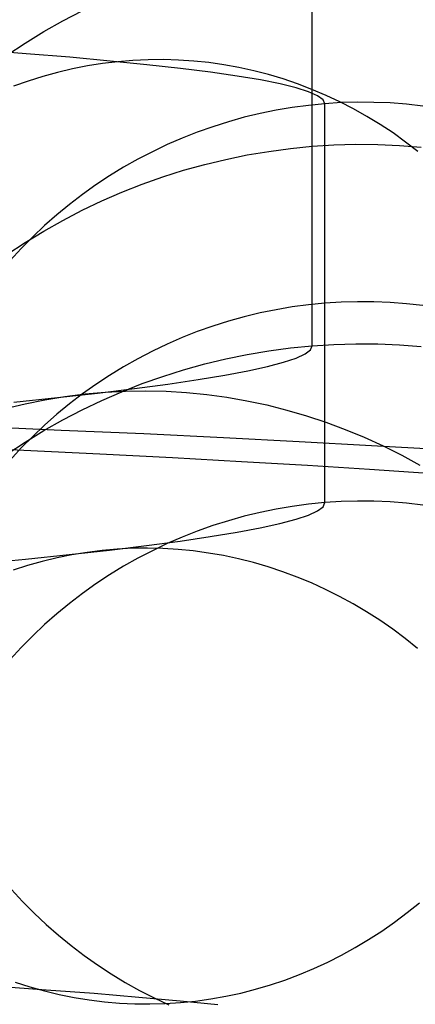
# Model space of a CAD drawing. Header units: millimetres. Extents: x -653 to -103, y 0 to 350.
# Tile 75 of 112: x -190.3 to -185.27, y 17.07 to 29.58. Entities that reach past the tile are written whole.
import ezdxf

# ---------------------------------------------------------------- set-up
doc = ezdxf.new("R2010")
doc.units = ezdxf.units.MM
doc.layers.add('Level Side Table Ferm Living', color=7, linetype='Continuous', true_color=0x000000)

msp = doc.modelspace()

# ---------------------------------------------------------------- linework, layer by layer
at = {"layer": 'Level Side Table Ferm Living'}
for p, q in [((-186.579, 25.435, 45.633), (-186.579, 30.501, 176.72)), ((-189.751, 29.56, 176.757), (-189.504, 29.688, 176.752)), ((-189.992, 29.424, 176.762), (-189.751, 29.56, 176.757)), ((-190.229, 29.279, 176.767), (-189.992, 29.424, 176.762)), ((-190.461, 29.126, 176.773), (-190.229, 29.279, 176.767)), ((-190.216, 29.144, 193.232), (-190.81, 29.189, 194.398)), ((-189.662, 29.098, 192.046), (-190.216, 29.144, 193.232)), ((-189.15, 29.051, 190.842), (-189.662, 29.098, 192.046)), ((-189.245, 29.019, 190.522), (-189.437, 28.988, 190.447)), ((-189.053, 29.042, 190.598), (-189.245, 29.019, 190.522)), ((-188.681, 29.004, 189.62), (-189.15, 29.051, 190.842)), ((-188.859, 29.058, 190.674), (-189.053, 29.042, 190.598)), ((-188.666, 29.067, 190.75), (-188.859, 29.058, 190.674)), ((-188.472, 29.069, 190.827), (-188.666, 29.067, 190.75)), ((-188.279, 29.063, 190.903), (-188.472, 29.069, 190.827)), ((-188.086, 29.05, 190.98), (-188.279, 29.063, 190.903)), ((-187.893, 29.03, 191.057), (-188.086, 29.05, 190.98)), ((-187.702, 29.003, 191.134), (-187.893, 29.03, 191.057)), ((-189.818, 28.906, 190.3), (-190.006, 28.855, 190.227)), ((-189.628, 28.951, 190.373), (-189.818, 28.906, 190.3)), ((-189.437, 28.988, 190.447), (-189.628, 28.951, 190.373)), ((-188.255, 28.956, 188.383), (-188.681, 29.004, 189.62)), ((-187.872, 28.908, 187.131), (-188.255, 28.956, 188.383)), ((-187.533, 28.859, 185.867), (-187.872, 28.908, 187.131)), ((-187.511, 28.968, 191.211), (-187.702, 29.003, 191.134)), ((-187.322, 28.927, 191.288), (-187.511, 28.968, 191.211)), ((-187.134, 28.878, 191.364), (-187.322, 28.927, 191.288)), ((-190.193, 28.796, 190.155), (-190.377, 28.731, 190.085)), ((-190.006, 28.855, 190.227), (-190.193, 28.796, 190.155)), ((-187.238, 28.81, 184.592), (-187.533, 28.859, 185.867)), ((-186.988, 28.76, 183.307), (-187.238, 28.81, 184.592)), ((-186.948, 28.823, 191.44), (-187.134, 28.878, 191.364)), ((-186.784, 28.71, 182.015), (-186.988, 28.76, 183.307)), ((-186.764, 28.76, 191.515), (-186.948, 28.823, 191.44)), ((-186.583, 28.691, 191.59), (-186.764, 28.76, 191.515)), ((-186.624, 28.66, 180.716), (-186.784, 28.71, 182.015)), ((-186.51, 28.61, 179.412), (-186.624, 28.66, 180.716)), ((-186.403, 28.615, 191.664), (-186.583, 28.691, 191.59)), ((-186.418, 28.509, 176.797), (-186.626, 28.488, 176.798)), ((-186.441, 28.559, 178.106), (-186.51, 28.61, 179.412)), ((-186.418, 28.509, 176.797), (-186.441, 28.559, 178.106)), ((-186.211, 28.522, 176.797), (-186.418, 28.509, 176.797)), ((-186.418, 23.443, 45.71), (-186.418, 28.509, 176.797)), ((-186.227, 28.532, 191.737), (-186.403, 28.615, 191.664)), ((-186.053, 28.443, 191.809), (-186.227, 28.532, 191.737)), ((-186.002, 28.528, 176.797), (-186.211, 28.522, 176.797)), ((-185.794, 28.526, 176.797), (-186.002, 28.528, 176.797)), ((-185.586, 28.518, 176.797), (-185.794, 28.526, 176.797)), ((-185.378, 28.502, 176.798), (-185.586, 28.518, 176.797)), ((-187.242, 28.385, 176.802), (-187.444, 28.336, 176.804)), ((-187.038, 28.426, 176.8), (-187.242, 28.385, 176.802)), ((-186.832, 28.461, 176.799), (-187.038, 28.426, 176.8)), ((-186.626, 28.488, 176.798), (-186.832, 28.461, 176.799)), ((-185.883, 28.347, 191.88), (-186.053, 28.443, 191.809)), ((-185.171, 28.479, 176.798), (-185.378, 28.502, 176.798)), ((-187.645, 28.28, 176.806), (-187.843, 28.217, 176.809)), ((-187.444, 28.336, 176.804), (-187.645, 28.28, 176.806)), ((-185.715, 28.245, 191.951), (-185.883, 28.347, 191.88)), ((-188.04, 28.148, 176.811), (-188.233, 28.072, 176.814)), ((-187.843, 28.217, 176.809), (-188.04, 28.148, 176.811)), ((-185.551, 28.137, 192.02), (-185.715, 28.245, 191.951)), ((-185.391, 28.022, 192.088), (-185.551, 28.137, 192.02)), ((-188.233, 28.072, 176.814), (-188.424, 27.989, 176.817)), ((-185.235, 27.902, 192.154), (-185.391, 28.022, 192.088)), ((-188.612, 27.899, 176.821), (-188.797, 27.803, 176.825)), ((-188.424, 27.989, 176.817), (-188.612, 27.899, 176.821)), ((-187.404, 27.858, 111.181), (-187.13, 27.904, 111.179)), ((-187.13, 27.904, 111.179), (-186.855, 27.941, 111.178)), ((-186.855, 27.941, 111.178), (-186.579, 27.968, 111.177)), ((-186.579, 27.968, 111.177), (-186.302, 27.985, 111.176)), ((-186.302, 27.985, 111.176), (-186.024, 27.993, 111.176)), ((-186.024, 27.993, 111.176), (-185.746, 27.991, 111.176)), ((-185.746, 27.991, 111.176), (-185.469, 27.98, 111.176)), ((-185.469, 27.98, 111.176), (-185.192, 27.959, 111.177)), ((-188.797, 27.803, 176.825), (-188.979, 27.701, 176.828)), ((-187.946, 27.737, 111.186), (-187.676, 27.802, 111.183)), ((-187.676, 27.802, 111.183), (-187.404, 27.858, 111.181)), ((-188.979, 27.701, 176.828), (-189.156, 27.592, 176.833)), ((-188.479, 27.579, 111.192), (-188.214, 27.663, 111.188)), ((-188.214, 27.663, 111.188), (-187.946, 27.737, 111.186)), ((-189.156, 27.592, 176.833), (-189.33, 27.478, 176.837)), ((-188.74, 27.487, 111.195), (-188.479, 27.579, 111.192)), ((-189.33, 27.478, 176.837), (-189.5, 27.357, 176.842)), ((-189.253, 27.274, 111.204), (-188.999, 27.385, 111.199)), ((-188.999, 27.385, 111.199), (-188.74, 27.487, 111.195)), ((-189.5, 27.357, 176.842), (-189.665, 27.23, 176.847)), ((-189.504, 27.155, 111.208), (-189.253, 27.274, 111.204)), ((-189.665, 27.23, 176.847), (-189.826, 27.098, 176.852)), ((-189.751, 27.027, 111.213), (-189.504, 27.155, 111.208)), ((-189.992, 26.89, 111.218), (-189.751, 27.027, 111.213)), ((-189.826, 27.098, 176.852), (-189.982, 26.961, 176.857)), ((-190.229, 26.746, 111.224), (-189.992, 26.89, 111.218)), ((-189.982, 26.961, 176.857), (-190.134, 26.818, 176.863)), ((-190.134, 26.818, 176.863), (-190.28, 26.67, 176.868)), ((-190.461, 26.593, 111.23), (-190.229, 26.746, 111.224)), ((-190.28, 26.67, 176.868), (-190.421, 26.517, 176.874)), ((-187.038, 25.893, 111.257), (-187.242, 25.852, 111.258)), ((-186.832, 25.928, 111.256), (-187.038, 25.893, 111.257)), ((-186.626, 25.955, 111.254), (-186.832, 25.928, 111.256)), ((-186.418, 25.976, 111.254), (-186.626, 25.955, 111.254)), ((-186.211, 25.989, 111.253), (-186.418, 25.976, 111.254)), ((-186.002, 25.995, 111.253), (-186.211, 25.989, 111.253)), ((-185.794, 25.993, 111.253), (-186.002, 25.995, 111.253)), ((-185.586, 25.985, 111.253), (-185.794, 25.993, 111.253)), ((-185.378, 25.969, 111.254), (-185.586, 25.985, 111.253)), ((-185.171, 25.946, 111.255), (-185.378, 25.969, 111.254)), ((-187.444, 25.803, 111.26), (-187.645, 25.747, 111.263)), ((-187.242, 25.852, 111.258), (-187.444, 25.803, 111.26)), ((-187.843, 25.684, 111.265), (-188.04, 25.615, 111.268)), ((-187.645, 25.747, 111.263), (-187.843, 25.684, 111.265)), ((-188.233, 25.539, 111.271), (-188.424, 25.456, 111.274)), ((-188.04, 25.615, 111.268), (-188.233, 25.539, 111.271)), ((-188.424, 25.456, 111.274), (-188.612, 25.366, 111.277)), ((-187.13, 25.371, 45.636), (-186.855, 25.408, 45.634)), ((-186.855, 25.408, 45.634), (-186.579, 25.435, 45.633)), ((-186.67, 25.332, 43.019), (-186.602, 25.384, 44.325)), ((-186.602, 25.384, 44.325), (-186.579, 25.435, 45.633)), ((-186.579, 25.435, 45.633), (-186.302, 25.452, 45.632)), ((-186.302, 25.452, 45.632), (-186.024, 25.46, 45.632)), ((-186.024, 25.46, 45.632), (-185.746, 25.458, 45.632)), ((-185.746, 25.458, 45.632), (-185.469, 25.447, 45.633)), ((-185.469, 25.447, 45.633), (-185.192, 25.426, 45.634)), ((-188.797, 25.27, 111.281), (-188.979, 25.168, 111.285)), ((-188.612, 25.366, 111.277), (-188.797, 25.27, 111.281)), ((-187.946, 25.204, 45.642), (-187.676, 25.269, 45.64)), ((-187.676, 25.269, 45.64), (-187.404, 25.325, 45.637)), ((-187.404, 25.325, 45.637), (-187.13, 25.371, 45.636)), ((-186.944, 25.225, 40.418), (-186.784, 25.279, 41.716)), ((-186.784, 25.279, 41.716), (-186.67, 25.332, 43.019)), ((-188.979, 25.168, 111.285), (-189.156, 25.059, 111.289)), ((-188.214, 25.13, 45.645), (-187.946, 25.204, 45.642)), ((-187.398, 25.116, 37.842), (-187.148, 25.171, 39.126)), ((-187.148, 25.171, 39.126), (-186.944, 25.225, 40.418)), ((-189.156, 25.059, 111.289), (-189.33, 24.944, 111.294)), ((-188.74, 24.954, 45.652), (-188.479, 25.046, 45.648)), ((-188.479, 25.046, 45.648), (-188.214, 25.13, 45.645)), ((-188.031, 25.005, 35.304), (-187.692, 25.061, 36.567)), ((-187.692, 25.061, 36.567), (-187.398, 25.116, 37.842)), ((-189.33, 24.944, 111.294), (-189.5, 24.824, 111.298)), ((-189.308, 24.835, 31.596), (-188.839, 24.892, 32.817)), ((-188.999, 24.852, 45.656), (-188.74, 24.954, 45.652)), ((-188.839, 24.892, 32.817), (-188.413, 24.949, 34.053)), ((-188.413, 24.949, 34.053), (-188.031, 25.005, 35.304)), ((-190.372, 24.721, 29.207), (-189.819, 24.778, 30.392)), ((-189.978, 24.75, 32.147), (-189.723, 24.792, 32.045)), ((-189.819, 24.778, 30.392), (-189.308, 24.835, 31.596)), ((-189.723, 24.792, 32.045), (-189.467, 24.824, 31.942)), ((-189.5, 24.824, 111.298), (-189.665, 24.697, 111.303)), ((-189.467, 24.824, 31.942), (-189.21, 24.847, 31.839)), ((-189.253, 24.741, 45.66), (-188.999, 24.852, 45.656)), ((-189.21, 24.847, 31.839), (-188.953, 24.86, 31.736)), ((-188.953, 24.86, 31.736), (-188.695, 24.863, 31.634)), ((-188.695, 24.863, 31.634), (-188.436, 24.857, 31.532)), ((-188.436, 24.857, 31.532), (-188.178, 24.841, 31.431)), ((-188.178, 24.841, 31.431), (-187.921, 24.816, 31.33)), ((-187.921, 24.816, 31.33), (-187.664, 24.781, 31.23)), ((-187.664, 24.781, 31.23), (-187.409, 24.736, 31.131)), ((-190.482, 24.638, 32.352), (-190.231, 24.699, 32.25)), ((-190.231, 24.699, 32.25), (-189.978, 24.75, 32.147)), ((-189.665, 24.697, 111.303), (-189.826, 24.565, 111.308)), ((-189.504, 24.622, 45.665), (-189.253, 24.741, 45.66)), ((-187.409, 24.736, 31.131), (-187.154, 24.683, 31.032)), ((-187.154, 24.683, 31.032), (-186.902, 24.619, 30.936)), ((-189.826, 24.565, 111.308), (-189.982, 24.428, 111.314)), ((-189.751, 24.494, 45.67), (-189.504, 24.622, 45.665)), ((-186.902, 24.619, 30.936), (-186.652, 24.546, 30.84)), ((-186.652, 24.546, 30.84), (-186.404, 24.464, 30.745)), ((-189.772, 24.361, 207.743), (-190.866, 24.407, 208.916)), ((-189.982, 24.428, 111.314), (-190.134, 24.285, 111.319)), ((-189.992, 24.357, 45.675), (-189.751, 24.494, 45.67)), ((-186.404, 24.464, 30.745), (-186.158, 24.373, 30.653)), ((-190.134, 24.285, 111.319), (-190.28, 24.137, 111.325)), ((-190.229, 24.213, 45.68), (-189.992, 24.357, 45.675)), ((-188.719, 24.315, 206.533), (-189.772, 24.361, 207.743)), ((-187.709, 24.267, 205.287), (-188.719, 24.315, 206.533)), ((-186.743, 24.217, 204.006), (-187.709, 24.267, 205.287)), ((-186.158, 24.373, 30.653), (-185.916, 24.273, 30.561)), ((-185.916, 24.273, 30.561), (-185.677, 24.164, 30.472)), ((-190.246, 24.105, 205.259), (-191.253, 24.15, 206.417)), ((-190.461, 24.06, 45.686), (-190.229, 24.213, 45.68)), ((-190.28, 24.137, 111.325), (-190.421, 23.983, 111.331)), ((-185.823, 24.166, 202.693), (-186.743, 24.217, 204.006)), ((-184.949, 24.114, 201.348), (-185.823, 24.166, 202.693)), ((-185.677, 24.164, 30.472), (-185.441, 24.046, 30.384)), ((-189.28, 24.059, 204.067), (-190.246, 24.105, 205.259)), ((-188.356, 24.012, 202.842), (-189.28, 24.059, 204.067)), ((-187.476, 23.963, 201.585), (-188.356, 24.012, 202.842)), ((-185.441, 24.046, 30.384), (-185.209, 23.92, 30.298)), ((-186.64, 23.913, 200.298), (-187.476, 23.963, 201.585)), ((-185.849, 23.862, 198.984), (-186.64, 23.913, 200.298)), ((-185.105, 23.811, 197.642), (-185.849, 23.862, 198.984)), ((-186.832, 23.395, 45.712), (-187.038, 23.36, 45.713)), ((-186.626, 23.422, 45.711), (-186.832, 23.395, 45.712)), ((-186.418, 23.443, 45.71), (-186.626, 23.422, 45.711)), ((-186.51, 23.339, 43.088), (-186.441, 23.391, 44.398)), ((-186.441, 23.391, 44.398), (-186.418, 23.443, 45.71)), ((-186.211, 23.456, 45.71), (-186.418, 23.443, 45.71)), ((-186.002, 23.461, 45.709), (-186.211, 23.456, 45.71)), ((-185.794, 23.46, 45.709), (-186.002, 23.461, 45.709)), ((-185.586, 23.452, 45.71), (-185.794, 23.46, 45.709)), ((-185.378, 23.436, 45.71), (-185.586, 23.452, 45.71)), ((-185.171, 23.413, 45.711), (-185.378, 23.436, 45.71)), ((-187.444, 23.27, 45.717), (-187.645, 23.214, 45.719)), ((-187.242, 23.318, 45.715), (-187.444, 23.27, 45.717)), ((-187.038, 23.36, 45.713), (-187.242, 23.318, 45.715)), ((-186.784, 23.233, 40.478), (-186.624, 23.286, 41.78)), ((-186.624, 23.286, 41.78), (-186.51, 23.339, 43.088)), ((-187.843, 23.151, 45.721), (-188.04, 23.082, 45.724)), ((-187.645, 23.214, 45.719), (-187.843, 23.151, 45.721)), ((-187.24, 23.123, 37.894), (-186.99, 23.178, 39.182)), ((-186.99, 23.178, 39.182), (-186.784, 23.233, 40.478)), ((-188.233, 23.005, 45.727), (-188.424, 22.923, 45.73)), ((-188.259, 22.955, 34.094), (-187.875, 23.012, 35.348)), ((-188.04, 23.082, 45.724), (-188.233, 23.005, 45.727)), ((-187.875, 23.012, 35.348), (-187.535, 23.068, 36.616)), ((-187.535, 23.068, 36.616), (-187.24, 23.123, 37.894)), ((-189.156, 22.841, 31.628), (-188.686, 22.898, 32.853)), ((-188.686, 22.898, 32.853), (-188.259, 22.955, 34.094)), ((-188.424, 22.923, 45.73), (-188.612, 22.833, 45.734)), ((-190.224, 22.726, 29.232), (-189.669, 22.784, 30.421)), ((-189.634, 22.78, 32.104), (-189.824, 22.742, 32.181)), ((-189.669, 22.784, 30.421), (-189.156, 22.841, 31.628)), ((-189.443, 22.812, 32.027), (-189.634, 22.78, 32.104)), ((-189.251, 22.836, 31.949), (-189.443, 22.812, 32.027)), ((-189.058, 22.853, 31.872), (-189.251, 22.836, 31.949)), ((-188.865, 22.863, 31.795), (-189.058, 22.853, 31.872)), ((-188.672, 22.865, 31.719), (-188.865, 22.863, 31.795)), ((-188.612, 22.833, 45.734), (-188.797, 22.737, 45.737)), ((-188.478, 22.861, 31.642), (-188.672, 22.865, 31.719)), ((-188.284, 22.849, 31.566), (-188.478, 22.861, 31.642)), ((-188.091, 22.83, 31.49), (-188.284, 22.849, 31.566)), ((-187.899, 22.803, 31.415), (-188.091, 22.83, 31.49)), ((-187.707, 22.77, 31.341), (-187.899, 22.803, 31.415)), ((-187.516, 22.73, 31.267), (-187.707, 22.77, 31.341)), ((-190.819, 22.669, 28.063), (-190.224, 22.726, 29.232)), ((-190.198, 22.643, 32.334), (-190.383, 22.584, 32.409)), ((-190.012, 22.696, 32.257), (-190.198, 22.643, 32.334)), ((-189.824, 22.742, 32.181), (-190.012, 22.696, 32.257)), ((-188.979, 22.635, 45.741), (-189.156, 22.526, 45.746)), ((-188.797, 22.737, 45.737), (-188.979, 22.635, 45.741)), ((-187.327, 22.682, 31.195), (-187.516, 22.73, 31.267)), ((-187.139, 22.628, 31.123), (-187.327, 22.682, 31.195)), ((-189.156, 22.526, 45.746), (-189.33, 22.411, 45.75)), ((-186.953, 22.566, 31.052), (-187.139, 22.628, 31.123)), ((-186.769, 22.498, 30.982), (-186.953, 22.566, 31.052)), ((-189.33, 22.411, 45.75), (-189.5, 22.291, 45.755)), ((-186.588, 22.423, 30.914), (-186.769, 22.498, 30.982)), ((-186.408, 22.341, 30.847), (-186.588, 22.423, 30.914)), ((-189.5, 22.291, 45.755), (-189.665, 22.164, 45.76)), ((-186.232, 22.252, 30.781), (-186.408, 22.341, 30.847)), ((-189.665, 22.164, 45.76), (-189.826, 22.032, 45.765)), ((-186.058, 22.158, 30.717), (-186.232, 22.252, 30.781)), ((-185.887, 22.056, 30.654), (-186.058, 22.158, 30.717)), ((-189.826, 22.032, 45.765), (-189.982, 21.895, 45.77)), ((-185.719, 21.949, 30.592), (-185.887, 22.056, 30.654)), ((-189.982, 21.895, 45.77), (-190.134, 21.752, 45.776)), ((-185.555, 21.835, 30.533), (-185.719, 21.949, 30.592)), ((-185.395, 21.716, 30.475), (-185.555, 21.835, 30.533)), ((-190.134, 21.752, 45.776), (-190.28, 21.603, 45.781)), ((-185.238, 21.59, 30.419), (-185.395, 21.716, 30.475)), ((-190.28, 21.603, 45.781), (-190.421, 21.45, 45.787)), ((-190.404, 18.529, 177.183), (-190.262, 18.377, 177.189)), ((-190.262, 18.377, 177.189), (-190.115, 18.229, 177.195)), ((-185.372, 18.237, 192.474), (-185.216, 18.363, 192.53)), ((-190.115, 18.229, 177.195), (-189.963, 18.087, 177.2)), ((-185.531, 18.117, 192.415), (-185.372, 18.237, 192.474)), ((-189.963, 18.087, 177.2), (-189.806, 17.95, 177.205)), ((-185.695, 18.002, 192.355), (-185.531, 18.117, 192.415)), ((-189.806, 17.95, 177.205), (-189.645, 17.819, 177.21)), ((-186.032, 17.793, 192.229), (-185.862, 17.894, 192.293)), ((-185.862, 17.894, 192.293), (-185.695, 18.002, 192.355)), ((-189.645, 17.819, 177.21), (-189.479, 17.693, 177.215)), ((-186.205, 17.697, 192.164), (-186.032, 17.793, 192.229)), ((-189.479, 17.693, 177.215), (-189.309, 17.573, 177.22)), ((-186.381, 17.608, 192.098), (-186.205, 17.697, 192.164)), ((-189.309, 17.573, 177.22), (-189.134, 17.459, 177.224)), ((-186.742, 17.45, 191.961), (-186.56, 17.526, 192.03)), ((-186.56, 17.526, 192.03), (-186.381, 17.608, 192.098)), ((-189.134, 17.459, 177.224), (-188.956, 17.351, 177.228)), ((-187.111, 17.319, 191.82), (-186.925, 17.381, 191.891)), ((-186.925, 17.381, 191.891), (-186.742, 17.45, 191.961)), ((-189.961, 17.254, 195.311), (-190.612, 17.299, 196.485)), ((-190.355, 17.353, 190.534), (-190.17, 17.294, 190.609)), ((-190.17, 17.294, 190.609), (-189.983, 17.242, 190.685)), ((-189.351, 17.208, 194.116), (-189.961, 17.254, 195.311)), ((-188.956, 17.351, 177.228), (-188.774, 17.25, 177.232)), ((-187.487, 17.216, 191.675), (-187.298, 17.264, 191.748)), ((-187.298, 17.264, 191.748), (-187.111, 17.319, 191.82)), ((-189.983, 17.242, 190.685), (-189.795, 17.197, 190.761)), ((-189.795, 17.197, 190.761), (-189.605, 17.159, 190.838)), ((-189.605, 17.159, 190.838), (-189.414, 17.128, 190.915)), ((-188.783, 17.161, 192.899), (-189.351, 17.208, 194.116)), ((-188.258, 17.113, 191.664), (-188.783, 17.161, 192.899)), ((-188.774, 17.25, 177.232), (-188.589, 17.154, 177.236)), ((-188.589, 17.154, 177.236), (-188.401, 17.066, 177.239)), ((-188.062, 17.114, 191.451), (-187.869, 17.141, 191.526)), ((-187.869, 17.141, 191.526), (-187.678, 17.175, 191.601)), ((-187.678, 17.175, 191.601), (-187.487, 17.216, 191.675)), ((-189.414, 17.128, 190.915), (-189.221, 17.104, 190.992)), ((-189.221, 17.104, 190.992), (-189.029, 17.088, 191.069)), ((-189.029, 17.088, 191.069), (-188.835, 17.079, 191.146)), ((-188.835, 17.079, 191.146), (-188.642, 17.077, 191.223)), ((-188.642, 17.077, 191.223), (-188.448, 17.082, 191.299)), ((-188.448, 17.082, 191.299), (-188.255, 17.094, 191.375)), ((-187.777, 17.065, 190.411), (-188.258, 17.113, 191.664)), ((-188.255, 17.094, 191.375), (-188.062, 17.114, 191.451))]:
    msp.add_line(p, q, dxfattribs=at)

doc.saveas('drawing.dxf')
